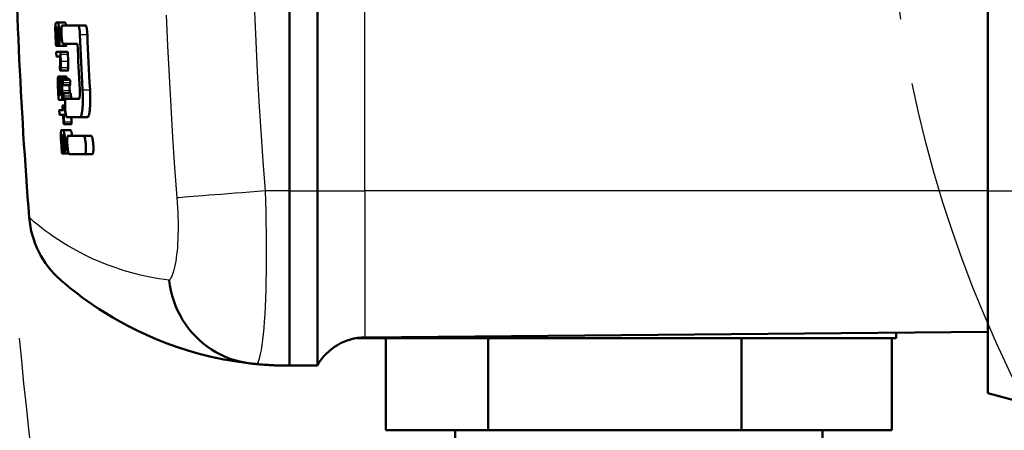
# Model space of a CAD drawing. Header units: millimetres. Extents: x 185 to 1856, y 145 to 1263.
# Tile 3 of 69: x 676 to 729, y 214 to 236. Entities that reach past the tile are written whole.
import ezdxf

# ---------------------------------------------------------------- set-up
doc = ezdxf.new("R2010")
doc.units = ezdxf.units.MM
doc.header["$LTSCALE"] = 5
doc.linetypes.add('CHAIN', pattern=[0.3543, 0.2362, -0.0295, 0.0591, -0.0295])
for name, color, linetype, lineweight in [('Mittellinie(DIN)', 4, 'CHAIN', 25), ('Sichtbare Kanten(DIN)', 7, 'Continuous', 50), ('Sichtbare tangentiale Kanten(DIN)', 3, 'Continuous', 25)]:
    doc.layers.add(name, color=color, linetype=linetype, lineweight=lineweight)

msp = doc.modelspace()

# ---------------------------------------------------------------- linework, layer by layer
at = {"layer": 'Mittellinie(DIN)', "linetype": 'CHAIN', "ltscale": 23.990969}
msp.add_circle((790.281, 246.551), 67.5, dxfattribs=at)
at = {"layer": 'Sichtbare Kanten(DIN)'}
for p, q in [((690.281, 266.051), (690.281, 227.051)), ((690.281, 266.051), (690.281, 227.051)), ((691.788, 227.051), (691.788, 266.051)), ((728.281, 227.051), (728.281, 266.051)), ((677.654, 236.198), (677.574, 236.198)), ((677.584, 235.946), (677.616, 235.946)), ((677.648, 235.946), (677.664, 235.946)), ((677.654, 236.198), (678.058, 236.198)), ((678.77, 236.051), (677.91, 236.051)), ((678.77, 236.051), (679.175, 236.051)), ((677.579, 234.933), (677.675, 234.933)), ((677.675, 234.933), (677.707, 234.933)), ((677.696, 235.184), (677.68, 235.184)), ((677.707, 234.933), (678.111, 234.933)), ((677.952, 235.051), (678.736, 235.051)), ((677.787, 234.61), (677.594, 234.61)), ((677.605, 234.354), (677.782, 234.354)), ((677.787, 234.61), (678.191, 234.61)), ((677.79, 233.867), (677.781, 233.82)), ((677.705, 233.277), (678.109, 233.277)), ((677.802, 233.592), (678.206, 233.592)), ((677.808, 233.6), (678.212, 233.6)), ((677.857, 233.151), (678.261, 233.151)), ((677.913, 233.091), (678.317, 233.091)), ((677.928, 232.793), (678.332, 232.793)), ((677.725, 232.008), (677.869, 232.008)), ((677.791, 232.259), (677.727, 232.259)), ((677.855, 232.259), (677.823, 232.259)), ((677.869, 232.008), (678.076, 232.008)), ((677.952, 232.36), (678.356, 232.36)), ((677.968, 232.066), (678.372, 232.066)), ((678.81, 232.051), (678.101, 232.051)), ((677.936, 231.696), (678.057, 231.696)), ((677.934, 231.441), (677.757, 231.441)), ((677.771, 231.189), (677.949, 231.189)), ((678.049, 231.441), (677.967, 231.441)), ((677.982, 231.189), (678.064, 231.189)), ((678.049, 231.441), (678.071, 231.441)), ((678.064, 231.189), (678.104, 231.189)), ((678.158, 231.051), (678.867, 231.051)), ((678.867, 231.051), (679.272, 231.051)), ((677.995, 230.679), (678.399, 230.679)), ((677.95, 230.356), (677.869, 230.356)), ((677.885, 230.104), (677.917, 230.104)), ((677.949, 230.104), (677.965, 230.104)), ((677.95, 230.356), (678.354, 230.356)), ((679.08, 230.051), (678.219, 230.051)), ((679.08, 230.051), (679.485, 230.051)), ((678.014, 229.342), (677.998, 229.342)), ((677.903, 229.09), (677.998, 229.09)), ((677.998, 229.09), (678.031, 229.09)), ((678.031, 229.09), (678.256, 229.09)), ((678.284, 229.051), (679.145, 229.051)), ((679.145, 229.051), (679.551, 229.051)), ((690.281, 217.551), (690.281, 227.051)), ((691.788, 227.051), (691.788, 217.565)), ((728.281, 227.051), (728.281, 216.051)), ((728.281, 219.383), (694.373, 219.087)), ((723.281, 219.339), (723.281, 219.051)), ((693.937, 219.051), (723.281, 219.051)), ((695.506, 219.051), (695.506, 214.051)), ((701.091, 219.051), (701.091, 214.051)), ((714.865, 219.051), (714.865, 214.051)), ((723.055, 219.051), (723.055, 214.051)), ((690.281, 217.551), (691.788, 217.565)), ((728.281, 216.051), (748.407, 210.659)), ((695.506, 214.051), (701.091, 214.051)), ((699.281, 214.051), (699.281, 211.051)), ((701.091, 214.051), (714.865, 214.051)), ((714.865, 214.051), (723.055, 214.051)), ((719.281, 214.051), (719.281, 211.051))]:
    msp.add_line(p, q, dxfattribs=at)
at = {"layer": 'Sichtbare Kanten(DIN)', "flags": 128}
for points in [[(677.535, 236.057), (677.533, 236.033), (677.531, 236.009), (677.53, 235.984), (677.528, 235.958), (677.528, 235.935), (677.527, 235.916), (677.527, 235.9), (677.527, 235.888), (677.527, 235.876), (677.527, 235.864), (677.527, 235.853), (677.527, 235.841), (677.527, 235.828), (677.527, 235.816), (677.527, 235.804), (677.528, 235.792), (677.528, 235.779), (677.528, 235.767), (677.529, 235.754), (677.529, 235.742), (677.53, 235.73), (677.53, 235.717), (677.531, 235.705), (677.531, 235.693)], [(677.574, 236.198), (677.572, 236.198), (677.57, 236.197), (677.568, 236.196), (677.566, 236.194), (677.564, 236.192), (677.562, 236.19), (677.56, 236.187), (677.558, 236.183), (677.556, 236.179), (677.554, 236.174), (677.553, 236.169), (677.551, 236.163), (677.549, 236.157), (677.548, 236.15), (677.546, 236.143), (677.545, 236.135), (677.543, 236.127), (677.542, 236.118), (677.54, 236.109), (677.539, 236.1), (677.538, 236.09), (677.537, 236.079), (677.536, 236.068), (677.535, 236.057)], [(677.563, 235.695), (677.562, 235.716), (677.561, 235.738), (677.561, 235.759), (677.561, 235.779), (677.561, 235.799), (677.561, 235.818), (677.562, 235.835), (677.562, 235.85), (677.563, 235.863), (677.564, 235.874), (677.565, 235.884), (677.566, 235.894), (677.567, 235.902), (677.568, 235.91), (677.569, 235.917), (677.571, 235.924), (677.572, 235.929), (677.574, 235.934), (677.575, 235.938), (677.577, 235.941), (677.579, 235.943), (677.58, 235.945), (677.582, 235.946), (677.584, 235.946)], [(677.762, 235.565), (677.759, 235.621), (677.756, 235.676), (677.752, 235.731), (677.748, 235.784), (677.743, 235.835), (677.738, 235.881), (677.733, 235.923), (677.728, 235.959), (677.723, 235.991), (677.719, 236.018), (677.714, 236.042), (677.71, 236.064), (677.706, 236.086), (677.701, 236.105), (677.696, 236.123), (677.692, 236.139), (677.687, 236.153), (677.682, 236.165), (677.677, 236.175), (677.673, 236.184), (677.668, 236.19), (677.663, 236.194), (677.659, 236.197), (677.654, 236.198)], [(677.664, 235.946), (677.668, 235.945), (677.672, 235.942), (677.676, 235.937), (677.68, 235.93), (677.684, 235.921), (677.687, 235.909), (677.691, 235.896), (677.695, 235.882), (677.698, 235.866), (677.701, 235.85), (677.704, 235.834), (677.707, 235.817), (677.709, 235.799), (677.712, 235.781), (677.714, 235.762), (677.716, 235.742), (677.718, 235.721), (677.72, 235.7), (677.722, 235.678), (677.724, 235.656), (677.725, 235.634), (677.727, 235.611), (677.728, 235.588), (677.729, 235.565)], [(677.91, 236.051), (677.902, 236.047), (677.894, 236.035), (677.886, 236.014), (677.88, 235.985), (677.874, 235.949), (677.869, 235.905), (677.865, 235.856), (677.863, 235.802), (677.861, 235.743), (677.861, 235.681), (677.862, 235.616), (677.864, 235.55), (677.868, 235.485), (677.872, 235.42), (677.878, 235.358), (677.884, 235.3), (677.891, 235.246), (677.899, 235.197), (677.907, 235.154), (677.916, 235.118), (677.925, 235.089), (677.934, 235.068), (677.943, 235.056), (677.952, 235.051)], [(678.058, 236.198), (678.06, 236.198), (678.063, 236.197), (678.065, 236.196), (678.068, 236.194), (678.07, 236.192), (678.072, 236.189), (678.075, 236.186), (678.077, 236.182), (678.08, 236.178), (678.082, 236.173), (678.085, 236.168), (678.087, 236.162), (678.09, 236.155), (678.092, 236.148), (678.095, 236.141), (678.097, 236.133), (678.1, 236.124), (678.102, 236.115), (678.104, 236.106), (678.107, 236.096), (678.109, 236.085), (678.112, 236.074), (678.114, 236.063), (678.116, 236.051)], [(678.868, 235.551), (678.866, 235.584), (678.864, 235.617), (678.862, 235.65), (678.859, 235.682), (678.857, 235.713), (678.854, 235.744), (678.85, 235.774), (678.847, 235.803), (678.843, 235.83), (678.839, 235.857), (678.835, 235.882), (678.83, 235.906), (678.826, 235.928), (678.821, 235.949), (678.816, 235.968), (678.811, 235.985), (678.806, 236), (678.801, 236.014), (678.796, 236.025), (678.791, 236.035), (678.785, 236.042), (678.78, 236.047), (678.775, 236.05), (678.77, 236.051)], [(679.175, 236.051), (679.18, 236.05), (679.185, 236.047), (679.19, 236.042), (679.196, 236.034), (679.201, 236.025), (679.206, 236.014), (679.211, 236), (679.216, 235.985), (679.221, 235.968), (679.226, 235.949), (679.231, 235.928), (679.235, 235.906), (679.24, 235.882), (679.244, 235.857), (679.248, 235.83), (679.252, 235.802), (679.255, 235.774), (679.259, 235.744), (679.262, 235.713), (679.265, 235.681), (679.267, 235.65), (679.269, 235.617), (679.271, 235.584), (679.273, 235.551)], [(677.729, 235.565), (677.73, 235.536), (677.731, 235.508), (677.731, 235.479), (677.732, 235.452), (677.732, 235.424), (677.731, 235.398), (677.731, 235.373), (677.73, 235.351), (677.729, 235.33), (677.727, 235.311), (677.726, 235.293), (677.725, 235.277), (677.723, 235.263), (677.721, 235.249), (677.719, 235.237), (677.717, 235.225), (677.715, 235.215), (677.713, 235.207), (677.71, 235.2), (677.707, 235.194), (677.705, 235.19), (677.702, 235.186), (677.699, 235.185), (677.696, 235.184)], [(677.707, 234.933), (677.715, 234.935), (677.722, 234.943), (677.729, 234.956), (677.735, 234.975), (677.741, 234.999), (677.746, 235.026), (677.75, 235.055), (677.753, 235.085), (677.756, 235.113), (677.758, 235.139), (677.76, 235.164), (677.762, 235.19), (677.763, 235.217), (677.764, 235.245), (677.765, 235.274), (677.766, 235.305), (677.766, 235.336), (677.766, 235.367), (677.766, 235.399), (677.766, 235.432), (677.765, 235.465), (677.764, 235.498), (677.763, 235.531), (677.762, 235.565)], [(677.558, 235.058), (677.558, 235.051), (677.559, 235.043), (677.559, 235.036), (677.56, 235.028), (677.56, 235.021), (677.561, 235.014), (677.561, 235.007), (677.562, 235), (677.563, 234.993), (677.564, 234.986), (677.565, 234.98), (677.566, 234.973), (677.567, 234.967), (677.568, 234.961), (677.569, 234.956), (677.57, 234.951), (677.571, 234.946), (677.572, 234.943), (677.573, 234.939), (677.575, 234.937), (677.576, 234.935), (677.577, 234.934), (677.578, 234.933), (677.579, 234.933)], [(677.579, 234.933), (677.58, 234.933), (677.581, 234.934), (677.582, 234.935), (677.583, 234.937), (677.584, 234.94), (677.585, 234.943), (677.586, 234.948), (677.587, 234.952), (677.588, 234.957), (677.588, 234.962), (677.589, 234.968), (677.589, 234.973), (677.59, 234.979), (677.59, 234.985), (677.59, 234.992), (677.59, 234.998), (677.591, 235.005), (677.591, 235.012), (677.591, 235.02), (677.591, 235.027), (677.59, 235.035), (677.59, 235.043), (677.59, 235.05), (677.59, 235.058)], [(677.653, 235.058), (677.654, 235.052), (677.654, 235.045), (677.654, 235.038), (677.655, 235.032), (677.655, 235.025), (677.656, 235.019), (677.656, 235.012), (677.657, 235.006), (677.657, 235), (677.658, 234.994), (677.659, 234.988), (677.659, 234.983), (677.66, 234.977), (677.661, 234.972), (677.662, 234.968), (677.663, 234.962), (677.664, 234.957), (677.665, 234.951), (677.667, 234.946), (677.668, 234.941), (677.67, 234.937), (677.672, 234.935), (677.673, 234.933), (677.675, 234.933)], [(678.153, 235.051), (678.152, 235.043), (678.151, 235.035), (678.15, 235.026), (678.148, 235.018), (678.147, 235.01), (678.145, 235.003), (678.144, 234.995), (678.142, 234.988), (678.141, 234.981), (678.139, 234.975), (678.137, 234.969), (678.135, 234.963), (678.133, 234.958), (678.131, 234.954), (678.13, 234.95), (678.128, 234.946), (678.126, 234.943), (678.124, 234.94), (678.121, 234.938), (678.119, 234.936), (678.117, 234.934), (678.115, 234.933), (678.113, 234.933), (678.111, 234.933)], [(677.594, 234.61), (677.593, 234.609), (677.592, 234.609), (677.591, 234.608), (677.59, 234.607), (677.589, 234.605), (677.589, 234.603), (677.588, 234.6), (677.587, 234.597), (677.587, 234.594), (677.586, 234.59), (677.586, 234.586), (677.585, 234.581), (677.585, 234.577), (677.584, 234.571), (677.584, 234.565), (677.584, 234.558), (677.583, 234.551), (677.583, 234.542), (677.583, 234.533), (677.583, 234.524), (677.583, 234.514), (677.583, 234.504), (677.584, 234.494), (677.584, 234.484)], [(677.584, 234.484), (677.585, 234.471), (677.586, 234.459), (677.586, 234.447), (677.587, 234.435), (677.589, 234.424), (677.59, 234.413), (677.591, 234.404), (677.592, 234.397), (677.593, 234.391), (677.594, 234.386), (677.595, 234.381), (677.595, 234.377), (677.596, 234.373), (677.597, 234.37), (677.598, 234.367), (677.599, 234.364), (677.6, 234.362), (677.6, 234.36), (677.601, 234.358), (677.602, 234.357), (677.603, 234.355), (677.604, 234.355), (677.605, 234.354), (677.605, 234.354)], [(677.809, 234.484), (677.809, 234.498), (677.808, 234.513), (677.806, 234.527), (677.805, 234.54), (677.803, 234.552), (677.802, 234.562), (677.801, 234.57), (677.8, 234.575), (677.799, 234.579), (677.798, 234.583), (677.798, 234.587), (677.797, 234.59), (677.796, 234.594), (677.795, 234.596), (677.794, 234.599), (677.793, 234.601), (677.793, 234.603), (677.792, 234.605), (677.791, 234.606), (677.79, 234.608), (677.789, 234.608), (677.788, 234.609), (677.788, 234.609), (677.787, 234.61)], [(678.191, 234.61), (678.191, 234.609), (678.192, 234.609), (678.193, 234.608), (678.194, 234.608), (678.195, 234.606), (678.195, 234.605), (678.196, 234.603), (678.197, 234.601), (678.198, 234.599), (678.199, 234.596), (678.2, 234.594), (678.2, 234.59), (678.201, 234.587), (678.202, 234.583), (678.203, 234.579), (678.204, 234.575), (678.205, 234.57), (678.206, 234.562), (678.207, 234.552), (678.209, 234.54), (678.21, 234.527), (678.211, 234.513), (678.212, 234.498), (678.213, 234.484)], [(677.781, 233.82), (677.781, 233.818), (677.781, 233.815), (677.78, 233.812), (677.78, 233.808), (677.78, 233.805), (677.779, 233.802), (677.779, 233.798), (677.779, 233.794), (677.779, 233.79), (677.779, 233.786), (677.779, 233.782), (677.778, 233.778), (677.778, 233.774), (677.778, 233.769), (677.778, 233.764), (677.778, 233.76), (677.779, 233.755), (677.779, 233.75), (677.779, 233.746), (677.779, 233.741), (677.779, 233.736), (677.779, 233.731), (677.779, 233.726), (677.78, 233.722)], [(677.78, 233.722), (677.78, 233.719), (677.78, 233.716), (677.78, 233.714), (677.78, 233.711), (677.78, 233.708), (677.781, 233.706), (677.781, 233.703), (677.781, 233.701), (677.781, 233.698), (677.781, 233.696), (677.781, 233.693), (677.782, 233.69), (677.782, 233.688), (677.782, 233.685), (677.782, 233.683), (677.783, 233.68), (677.783, 233.678), (677.783, 233.676), (677.783, 233.673), (677.784, 233.671), (677.784, 233.668), (677.784, 233.666), (677.784, 233.664), (677.785, 233.662)], [(677.785, 233.662), (677.785, 233.657), (677.786, 233.652), (677.787, 233.647), (677.787, 233.642), (677.788, 233.638), (677.789, 233.633), (677.789, 233.629), (677.79, 233.625), (677.791, 233.621), (677.791, 233.617), (677.792, 233.614), (677.793, 233.61), (677.794, 233.607), (677.794, 233.605), (677.795, 233.602), (677.796, 233.6), (677.797, 233.598), (677.798, 233.596), (677.798, 233.595), (677.799, 233.594), (677.8, 233.593), (677.801, 233.592), (677.801, 233.592), (677.802, 233.592)], [(677.796, 233.934), (677.796, 233.931), (677.795, 233.927), (677.795, 233.924), (677.795, 233.921), (677.795, 233.917), (677.795, 233.914), (677.795, 233.911), (677.794, 233.908), (677.794, 233.905), (677.794, 233.902), (677.794, 233.899), (677.793, 233.896), (677.793, 233.893), (677.793, 233.891), (677.793, 233.888), (677.792, 233.885), (677.792, 233.883), (677.792, 233.88), (677.791, 233.878), (677.791, 233.876), (677.791, 233.873), (677.79, 233.871), (677.79, 233.869), (677.79, 233.867)], [(677.794, 234.103), (677.794, 234.095), (677.795, 234.088), (677.795, 234.08), (677.795, 234.073), (677.796, 234.065), (677.796, 234.058), (677.796, 234.051), (677.796, 234.043), (677.796, 234.036), (677.797, 234.029), (677.797, 234.021), (677.797, 234.014), (677.797, 234.007), (677.797, 234), (677.797, 233.993), (677.797, 233.986), (677.797, 233.979), (677.797, 233.973), (677.797, 233.966), (677.797, 233.959), (677.796, 233.953), (677.796, 233.947), (677.796, 233.941), (677.796, 233.934)], [(677.808, 233.6), (677.809, 233.604), (677.81, 233.608), (677.812, 233.612), (677.813, 233.617), (677.814, 233.622), (677.815, 233.627), (677.816, 233.633), (677.817, 233.638), (677.818, 233.644), (677.819, 233.651), (677.82, 233.657), (677.821, 233.664), (677.822, 233.671), (677.823, 233.678), (677.824, 233.686), (677.825, 233.694), (677.825, 233.702), (677.826, 233.71), (677.827, 233.719), (677.827, 233.727), (677.828, 233.736), (677.829, 233.745), (677.829, 233.755), (677.83, 233.764)], [(677.83, 233.764), (677.831, 233.79), (677.832, 233.814), (677.832, 233.835), (677.833, 233.855), (677.833, 233.873), (677.833, 233.889), (677.833, 233.903), (677.833, 233.915), (677.833, 233.925), (677.833, 233.936), (677.833, 233.947), (677.833, 233.958), (677.832, 233.969), (677.832, 233.981), (677.832, 233.992), (677.831, 234.004), (677.831, 234.016), (677.83, 234.029), (677.83, 234.041), (677.829, 234.053), (677.829, 234.066), (677.828, 234.078), (677.828, 234.09), (677.827, 234.103)], [(678.233, 233.764), (678.233, 233.755), (678.232, 233.745), (678.232, 233.736), (678.231, 233.727), (678.231, 233.719), (678.23, 233.71), (678.229, 233.702), (678.228, 233.694), (678.228, 233.686), (678.227, 233.678), (678.226, 233.671), (678.225, 233.664), (678.224, 233.657), (678.223, 233.651), (678.222, 233.644), (678.221, 233.638), (678.22, 233.633), (678.219, 233.627), (678.218, 233.622), (678.216, 233.617), (678.215, 233.612), (678.214, 233.608), (678.213, 233.604), (678.212, 233.6)], [(678.231, 234.103), (678.231, 234.09), (678.232, 234.078), (678.233, 234.066), (678.233, 234.053), (678.234, 234.041), (678.234, 234.029), (678.235, 234.017), (678.235, 234.005), (678.235, 233.993), (678.236, 233.981), (678.236, 233.969), (678.236, 233.958), (678.237, 233.947), (678.237, 233.936), (678.237, 233.925), (678.237, 233.915), (678.237, 233.903), (678.237, 233.889), (678.237, 233.873), (678.237, 233.855), (678.236, 233.836), (678.236, 233.814), (678.235, 233.79), (678.233, 233.764)], [(677.705, 233.277), (677.702, 233.276), (677.7, 233.275), (677.697, 233.274), (677.694, 233.271), (677.691, 233.268), (677.689, 233.264), (677.686, 233.259), (677.684, 233.253), (677.681, 233.247), (677.679, 233.239), (677.677, 233.231), (677.675, 233.222), (677.672, 233.213), (677.67, 233.202), (677.668, 233.188), (677.666, 233.17), (677.663, 233.148), (677.661, 233.12), (677.659, 233.089), (677.658, 233.054), (677.658, 233.017), (677.658, 232.977), (677.66, 232.937), (677.662, 232.896)], [(677.789, 232.896), (677.787, 232.934), (677.784, 232.972), (677.781, 233.009), (677.777, 233.045), (677.773, 233.077), (677.769, 233.108), (677.764, 233.135), (677.759, 233.16), (677.754, 233.18), (677.75, 233.198), (677.746, 233.213), (677.742, 233.224), (677.739, 233.233), (677.735, 233.241), (677.732, 233.248), (677.729, 233.254), (677.726, 233.26), (677.723, 233.264), (677.72, 233.268), (677.717, 233.271), (677.714, 233.274), (677.711, 233.275), (677.708, 233.276), (677.705, 233.277)], [(677.802, 233.592), (677.802, 233.592), (677.803, 233.592), (677.803, 233.592), (677.803, 233.592), (677.803, 233.593), (677.804, 233.593), (677.804, 233.593), (677.804, 233.593), (677.804, 233.594), (677.805, 233.594), (677.805, 233.594), (677.805, 233.595), (677.805, 233.595), (677.806, 233.595), (677.806, 233.596), (677.806, 233.596), (677.806, 233.597), (677.806, 233.597), (677.807, 233.597), (677.807, 233.598), (677.807, 233.598), (677.807, 233.599), (677.808, 233.599), (677.808, 233.6)], [(677.857, 233.151), (677.856, 233.151), (677.856, 233.15), (677.855, 233.15), (677.854, 233.149), (677.853, 233.148), (677.852, 233.146), (677.852, 233.144), (677.851, 233.142), (677.85, 233.139), (677.85, 233.136), (677.849, 233.133), (677.849, 233.13), (677.848, 233.126), (677.848, 233.122), (677.848, 233.117), (677.847, 233.112), (677.847, 233.105), (677.846, 233.096), (677.846, 233.086), (677.846, 233.074), (677.846, 233.061), (677.847, 233.048), (677.847, 233.035), (677.848, 233.021)], [(677.881, 233.021), (677.88, 233.029), (677.88, 233.038), (677.879, 233.046), (677.879, 233.053), (677.878, 233.061), (677.877, 233.069), (677.876, 233.076), (677.875, 233.084), (677.875, 233.091), (677.874, 233.098), (677.873, 233.104), (677.871, 233.111), (677.87, 233.117), (677.869, 233.123), (677.868, 233.128), (677.867, 233.133), (677.866, 233.137), (677.864, 233.141), (677.863, 233.144), (677.862, 233.147), (677.861, 233.149), (677.86, 233.15), (677.858, 233.151), (677.857, 233.151)], [(677.913, 233.091), (677.912, 233.091), (677.91, 233.089), (677.909, 233.087), (677.907, 233.084), (677.906, 233.08), (677.905, 233.075), (677.904, 233.07), (677.903, 233.064), (677.902, 233.058), (677.902, 233.051), (677.901, 233.045), (677.901, 233.038), (677.901, 233.031), (677.9, 233.024), (677.9, 233.017), (677.9, 233.009), (677.9, 233.001), (677.9, 232.993), (677.9, 232.985), (677.9, 232.977), (677.9, 232.968), (677.901, 232.959), (677.901, 232.951), (677.901, 232.942)], [(677.94, 232.942), (677.94, 232.953), (677.939, 232.964), (677.938, 232.975), (677.937, 232.986), (677.936, 232.996), (677.935, 233.007), (677.934, 233.016), (677.933, 233.025), (677.931, 233.033), (677.93, 233.04), (677.929, 233.047), (677.928, 233.054), (677.927, 233.059), (677.925, 233.065), (677.924, 233.07), (677.923, 233.074), (677.922, 233.078), (677.92, 233.082), (677.919, 233.085), (677.918, 233.087), (677.917, 233.089), (677.915, 233.09), (677.914, 233.091), (677.913, 233.091)], [(678.109, 233.277), (678.111, 233.277), (678.113, 233.276), (678.115, 233.275), (678.117, 233.274), (678.119, 233.273), (678.121, 233.271), (678.123, 233.269), (678.125, 233.267), (678.127, 233.264), (678.129, 233.261), (678.131, 233.257), (678.133, 233.253), (678.136, 233.249), (678.138, 233.244), (678.14, 233.239), (678.142, 233.234), (678.144, 233.228), (678.146, 233.221), (678.149, 233.213), (678.152, 233.204), (678.155, 233.193), (678.158, 233.18), (678.161, 233.166), (678.165, 233.151)], [(678.212, 233.6), (678.211, 233.599), (678.211, 233.599), (678.211, 233.598), (678.211, 233.598), (678.21, 233.597), (678.21, 233.597), (678.21, 233.597), (678.21, 233.596), (678.21, 233.596), (678.209, 233.595), (678.209, 233.595), (678.209, 233.595), (678.209, 233.594), (678.208, 233.594), (678.208, 233.594), (678.208, 233.593), (678.208, 233.593), (678.207, 233.593), (678.207, 233.593), (678.207, 233.592), (678.207, 233.592), (678.206, 233.592), (678.206, 233.592), (678.206, 233.592)], [(678.261, 233.151), (678.262, 233.151), (678.263, 233.151), (678.263, 233.15), (678.264, 233.149), (678.265, 233.148), (678.265, 233.147), (678.266, 233.146), (678.267, 233.144), (678.268, 233.142), (678.269, 233.14), (678.269, 233.138), (678.27, 233.135), (678.271, 233.132), (678.272, 233.129), (678.272, 233.126), (678.273, 233.123), (678.274, 233.119), (678.274, 233.116), (678.275, 233.112), (678.276, 233.108), (678.277, 233.104), (678.277, 233.099), (678.278, 233.095), (678.278, 233.091)], [(678.317, 233.091), (678.318, 233.091), (678.32, 233.09), (678.321, 233.088), (678.322, 233.086), (678.324, 233.083), (678.325, 233.079), (678.327, 233.075), (678.328, 233.07), (678.329, 233.065), (678.331, 233.059), (678.332, 233.052), (678.333, 233.045), (678.335, 233.038), (678.336, 233.03), (678.337, 233.022), (678.338, 233.014), (678.339, 233.006), (678.34, 232.997), (678.341, 232.988), (678.342, 232.979), (678.342, 232.97), (678.343, 232.961), (678.344, 232.951), (678.344, 232.942)], [(677.693, 232.896), (677.693, 232.911), (677.692, 232.927), (677.692, 232.942), (677.692, 232.956), (677.693, 232.968), (677.694, 232.978), (677.695, 232.987), (677.696, 232.994), (677.697, 232.999), (677.698, 233.003), (677.699, 233.005), (677.701, 233.008), (677.702, 233.01), (677.703, 233.012), (677.704, 233.014), (677.705, 233.016), (677.707, 233.017), (677.708, 233.018), (677.71, 233.019), (677.711, 233.02), (677.713, 233.021), (677.715, 233.021), (677.716, 233.021), (677.718, 233.021)], [(677.718, 233.021), (677.719, 233.021), (677.721, 233.021), (677.722, 233.021), (677.723, 233.02), (677.724, 233.02), (677.726, 233.019), (677.727, 233.018), (677.728, 233.017), (677.729, 233.016), (677.731, 233.015), (677.732, 233.014), (677.733, 233.012), (677.734, 233.01), (677.736, 233.008), (677.737, 233.006), (677.739, 233.002), (677.742, 232.996), (677.745, 232.988), (677.747, 232.979), (677.75, 232.966), (677.752, 232.951), (677.754, 232.934), (677.756, 232.915), (677.757, 232.896)], [(677.901, 232.942), (677.902, 232.933), (677.902, 232.923), (677.903, 232.914), (677.904, 232.905), (677.905, 232.896), (677.905, 232.887), (677.906, 232.878), (677.907, 232.87), (677.908, 232.862), (677.91, 232.854), (677.911, 232.846), (677.912, 232.839), (677.913, 232.832), (677.915, 232.825), (677.916, 232.819), (677.917, 232.814), (677.919, 232.809), (677.92, 232.805), (677.922, 232.801), (677.923, 232.798), (677.924, 232.796), (677.926, 232.794), (677.927, 232.793), (677.928, 232.793)], [(677.928, 232.793), (677.93, 232.793), (677.931, 232.795), (677.933, 232.797), (677.934, 232.8), (677.935, 232.804), (677.937, 232.809), (677.937, 232.814), (677.938, 232.82), (677.939, 232.826), (677.94, 232.833), (677.94, 232.839), (677.941, 232.846), (677.941, 232.853), (677.941, 232.86), (677.942, 232.867), (677.942, 232.875), (677.942, 232.883), (677.942, 232.891), (677.942, 232.899), (677.942, 232.907), (677.941, 232.916), (677.941, 232.925), (677.941, 232.933), (677.94, 232.942)], [(678.344, 232.942), (678.345, 232.933), (678.345, 232.925), (678.345, 232.916), (678.345, 232.907), (678.346, 232.899), (678.346, 232.891), (678.346, 232.883), (678.346, 232.875), (678.345, 232.867), (678.345, 232.86), (678.345, 232.853), (678.345, 232.846), (678.344, 232.839), (678.344, 232.833), (678.343, 232.827), (678.342, 232.82), (678.341, 232.814), (678.34, 232.809), (678.339, 232.804), (678.338, 232.8), (678.337, 232.797), (678.335, 232.795), (678.334, 232.793), (678.332, 232.793)], [(678.858, 232.551), (678.86, 232.519), (678.861, 232.486), (678.862, 232.454), (678.862, 232.421), (678.863, 232.39), (678.862, 232.359), (678.862, 232.329), (678.861, 232.301), (678.86, 232.273), (678.859, 232.246), (678.857, 232.221), (678.855, 232.197), (678.852, 232.175), (678.85, 232.154), (678.847, 232.135), (678.844, 232.118), (678.84, 232.103), (678.836, 232.089), (678.832, 232.078), (678.828, 232.068), (678.824, 232.061), (678.819, 232.056), (678.815, 232.052), (678.81, 232.051)], [(678.867, 231.051), (678.882, 231.055), (678.896, 231.064), (678.909, 231.08), (678.922, 231.102), (678.935, 231.13), (678.947, 231.164), (678.958, 231.205), (678.968, 231.251), (678.978, 231.302), (678.987, 231.359), (678.995, 231.421), (679.002, 231.488), (679.008, 231.56), (679.014, 231.635), (679.018, 231.715), (679.021, 231.799), (679.023, 231.885), (679.025, 231.975), (679.025, 232.067), (679.024, 232.162), (679.022, 232.258), (679.02, 232.355), (679.016, 232.453), (679.011, 232.551)], [(679.416, 232.551), (679.421, 232.453), (679.425, 232.355), (679.428, 232.258), (679.43, 232.161), (679.43, 232.067), (679.43, 231.975), (679.429, 231.885), (679.426, 231.798), (679.423, 231.715), (679.419, 231.635), (679.414, 231.559), (679.407, 231.488), (679.4, 231.421), (679.392, 231.359), (679.383, 231.302), (679.374, 231.251), (679.363, 231.205), (679.352, 231.164), (679.34, 231.13), (679.328, 231.102), (679.314, 231.08), (679.301, 231.064), (679.287, 231.055), (679.272, 231.051)], [(677.702, 232.133), (677.703, 232.129), (677.703, 232.124), (677.703, 232.119), (677.703, 232.115), (677.704, 232.11), (677.704, 232.106), (677.704, 232.101), (677.705, 232.096), (677.705, 232.092), (677.706, 232.088), (677.706, 232.083), (677.707, 232.079), (677.707, 232.075), (677.707, 232.07), (677.708, 232.066), (677.708, 232.062), (677.709, 232.059), (677.71, 232.055), (677.71, 232.051), (677.711, 232.048), (677.711, 232.044), (677.712, 232.041), (677.712, 232.038), (677.713, 232.035)], [(677.713, 232.035), (677.713, 232.033), (677.714, 232.03), (677.714, 232.028), (677.715, 232.027), (677.715, 232.025), (677.716, 232.023), (677.716, 232.021), (677.717, 232.02), (677.717, 232.018), (677.718, 232.017), (677.718, 232.016), (677.719, 232.014), (677.719, 232.013), (677.72, 232.012), (677.72, 232.011), (677.721, 232.011), (677.721, 232.01), (677.722, 232.009), (677.722, 232.009), (677.723, 232.008), (677.723, 232.008), (677.724, 232.008), (677.724, 232.008), (677.725, 232.008)], [(677.874, 232.514), (677.875, 232.495), (677.876, 232.476), (677.877, 232.456), (677.877, 232.438), (677.877, 232.419), (677.877, 232.402), (677.877, 232.385), (677.876, 232.37), (677.876, 232.356), (677.875, 232.343), (677.874, 232.332), (677.873, 232.321), (677.872, 232.311), (677.871, 232.302), (677.87, 232.294), (677.869, 232.287), (677.867, 232.28), (677.866, 232.274), (677.864, 232.27), (677.863, 232.266), (677.861, 232.263), (677.859, 232.261), (677.857, 232.26), (677.855, 232.259)], [(677.869, 232.008), (677.873, 232.008), (677.877, 232.011), (677.881, 232.015), (677.885, 232.021), (677.888, 232.029), (677.892, 232.039), (677.895, 232.051), (677.898, 232.065), (677.9, 232.081), (677.903, 232.099), (677.905, 232.119), (677.907, 232.141), (677.909, 232.166), (677.911, 232.192), (677.912, 232.22), (677.913, 232.249), (677.913, 232.279), (677.913, 232.311), (677.913, 232.344), (677.913, 232.377), (677.912, 232.411), (677.91, 232.445), (677.909, 232.48), (677.907, 232.514)], [(677.952, 232.36), (677.95, 232.359), (677.949, 232.358), (677.947, 232.356), (677.946, 232.353), (677.944, 232.35), (677.943, 232.345), (677.942, 232.34), (677.941, 232.334), (677.941, 232.328), (677.94, 232.321), (677.94, 232.315), (677.939, 232.309), (677.939, 232.302), (677.939, 232.295), (677.938, 232.288), (677.938, 232.281), (677.938, 232.273), (677.938, 232.265), (677.938, 232.257), (677.939, 232.248), (677.939, 232.24), (677.939, 232.232), (677.94, 232.223), (677.94, 232.215)], [(677.94, 232.215), (677.941, 232.205), (677.941, 232.196), (677.942, 232.187), (677.943, 232.177), (677.943, 232.168), (677.944, 232.16), (677.945, 232.151), (677.946, 232.143), (677.947, 232.135), (677.949, 232.127), (677.95, 232.119), (677.951, 232.112), (677.952, 232.105), (677.954, 232.098), (677.955, 232.092), (677.956, 232.086), (677.958, 232.082), (677.959, 232.077), (677.961, 232.074), (677.962, 232.071), (677.964, 232.068), (677.965, 232.067), (677.966, 232.066), (677.968, 232.066)], [(677.979, 232.215), (677.978, 232.222), (677.978, 232.23), (677.977, 232.238), (677.977, 232.245), (677.976, 232.253), (677.976, 232.26), (677.975, 232.268), (677.974, 232.275), (677.973, 232.282), (677.972, 232.288), (677.971, 232.294), (677.97, 232.301), (677.97, 232.306), (677.969, 232.312), (677.967, 232.317), (677.966, 232.324), (677.965, 232.33), (677.963, 232.337), (677.961, 232.343), (677.959, 232.349), (677.957, 232.354), (677.955, 232.357), (677.953, 232.359), (677.952, 232.36)], [(677.968, 232.066), (677.969, 232.066), (677.97, 232.067), (677.971, 232.068), (677.972, 232.069), (677.973, 232.072), (677.974, 232.075), (677.975, 232.078), (677.976, 232.082), (677.977, 232.087), (677.978, 232.092), (677.979, 232.098), (677.979, 232.105), (677.98, 232.112), (677.98, 232.12), (677.98, 232.128), (677.981, 232.136), (677.981, 232.145), (677.981, 232.155), (677.981, 232.164), (677.981, 232.174), (677.98, 232.184), (677.98, 232.194), (677.979, 232.204), (677.979, 232.215)], [(678.101, 232.051), (678.092, 232.047), (678.085, 232.035), (678.078, 232.014), (678.071, 231.985), (678.066, 231.948), (678.062, 231.905), (678.059, 231.856), (678.057, 231.801), (678.057, 231.742), (678.057, 231.68), (678.059, 231.616), (678.063, 231.55), (678.067, 231.484), (678.072, 231.42), (678.079, 231.358), (678.086, 231.3), (678.094, 231.245), (678.103, 231.197), (678.112, 231.154), (678.121, 231.118), (678.13, 231.089), (678.14, 231.068), (678.149, 231.056), (678.158, 231.051)], [(678.302, 232.066), (678.302, 232.065), (678.301, 232.064), (678.301, 232.064), (678.301, 232.063), (678.301, 232.063), (678.301, 232.062), (678.301, 232.061), (678.301, 232.061), (678.301, 232.06), (678.301, 232.059), (678.3, 232.059), (678.3, 232.058), (678.3, 232.058), (678.3, 232.057), (678.3, 232.057), (678.3, 232.056), (678.3, 232.055), (678.3, 232.055), (678.299, 232.054), (678.299, 232.054), (678.299, 232.053), (678.299, 232.053), (678.299, 232.052), (678.299, 232.051)], [(678.311, 232.514), (678.312, 232.508), (678.312, 232.501), (678.312, 232.495), (678.313, 232.488), (678.313, 232.482), (678.313, 232.475), (678.313, 232.469), (678.314, 232.462), (678.314, 232.456), (678.314, 232.449), (678.314, 232.443), (678.315, 232.436), (678.315, 232.43), (678.315, 232.423), (678.315, 232.417), (678.316, 232.41), (678.316, 232.404), (678.316, 232.398), (678.316, 232.391), (678.316, 232.385), (678.316, 232.379), (678.317, 232.372), (678.317, 232.366), (678.317, 232.36)], [(678.356, 232.36), (678.357, 232.359), (678.359, 232.357), (678.361, 232.354), (678.363, 232.349), (678.365, 232.343), (678.367, 232.337), (678.369, 232.33), (678.37, 232.324), (678.371, 232.317), (678.373, 232.312), (678.374, 232.306), (678.374, 232.301), (678.375, 232.294), (678.376, 232.288), (678.377, 232.282), (678.378, 232.275), (678.379, 232.268), (678.38, 232.26), (678.38, 232.253), (678.381, 232.245), (678.381, 232.238), (678.382, 232.23), (678.383, 232.222), (678.383, 232.215)], [(678.383, 232.215), (678.383, 232.204), (678.384, 232.194), (678.384, 232.184), (678.385, 232.174), (678.385, 232.164), (678.385, 232.155), (678.385, 232.145), (678.385, 232.136), (678.385, 232.128), (678.384, 232.12), (678.384, 232.112), (678.383, 232.105), (678.383, 232.098), (678.382, 232.092), (678.381, 232.087), (678.38, 232.082), (678.379, 232.078), (678.378, 232.075), (678.377, 232.072), (678.376, 232.069), (678.375, 232.068), (678.374, 232.067), (678.373, 232.066), (678.372, 232.066)], [(677.936, 231.696), (677.934, 231.696), (677.933, 231.695), (677.932, 231.693), (677.931, 231.691), (677.93, 231.688), (677.929, 231.684), (677.928, 231.68), (677.927, 231.675), (677.927, 231.67), (677.926, 231.665), (677.926, 231.66), (677.926, 231.654), (677.925, 231.648), (677.925, 231.642), (677.925, 231.636), (677.925, 231.629), (677.925, 231.622), (677.925, 231.615), (677.925, 231.608), (677.925, 231.601), (677.925, 231.593), (677.926, 231.586), (677.926, 231.578), (677.926, 231.57)], [(677.959, 231.57), (677.959, 231.577), (677.959, 231.584), (677.958, 231.591), (677.958, 231.597), (677.957, 231.604), (677.956, 231.61), (677.956, 231.617), (677.955, 231.623), (677.954, 231.629), (677.954, 231.635), (677.953, 231.64), (677.952, 231.646), (677.951, 231.651), (677.95, 231.656), (677.95, 231.661), (677.948, 231.666), (677.947, 231.672), (677.946, 231.678), (677.944, 231.683), (677.942, 231.688), (677.941, 231.692), (677.939, 231.694), (677.937, 231.696), (677.936, 231.696)], [(677.757, 231.441), (677.756, 231.441), (677.755, 231.44), (677.754, 231.439), (677.753, 231.437), (677.752, 231.435), (677.751, 231.433), (677.751, 231.429), (677.75, 231.426), (677.749, 231.422), (677.749, 231.417), (677.748, 231.412), (677.748, 231.406), (677.747, 231.4), (677.747, 231.394), (677.747, 231.387), (677.747, 231.38), (677.747, 231.372), (677.747, 231.365), (677.747, 231.357), (677.747, 231.349), (677.747, 231.34), (677.748, 231.332), (677.748, 231.324), (677.748, 231.315)], [(677.748, 231.315), (677.749, 231.308), (677.749, 231.3), (677.75, 231.293), (677.751, 231.285), (677.751, 231.278), (677.752, 231.271), (677.753, 231.264), (677.753, 231.257), (677.754, 231.25), (677.755, 231.243), (677.756, 231.237), (677.757, 231.23), (677.758, 231.224), (677.76, 231.218), (677.761, 231.212), (677.762, 231.208), (677.763, 231.203), (677.764, 231.199), (677.766, 231.196), (677.767, 231.194), (677.768, 231.192), (677.769, 231.19), (677.77, 231.19), (677.771, 231.189)], [(678.074, 231.315), (678.073, 231.322), (678.073, 231.328), (678.072, 231.335), (678.072, 231.341), (678.071, 231.347), (678.071, 231.354), (678.07, 231.36), (678.07, 231.366), (678.069, 231.372), (678.068, 231.378), (678.067, 231.383), (678.067, 231.388), (678.066, 231.394), (678.065, 231.398), (678.064, 231.403), (678.063, 231.408), (678.062, 231.414), (678.06, 231.42), (678.059, 231.426), (678.057, 231.432), (678.055, 231.436), (678.053, 231.439), (678.051, 231.44), (678.049, 231.441)], [(678.064, 231.189), (678.065, 231.19), (678.066, 231.19), (678.067, 231.192), (678.068, 231.194), (678.069, 231.197), (678.07, 231.2), (678.071, 231.204), (678.072, 231.209), (678.073, 231.214), (678.073, 231.219), (678.074, 231.225), (678.074, 231.23), (678.074, 231.236), (678.075, 231.242), (678.075, 231.249), (678.075, 231.255), (678.075, 231.262), (678.075, 231.269), (678.075, 231.277), (678.075, 231.284), (678.075, 231.292), (678.074, 231.299), (678.074, 231.307), (678.074, 231.315)], [(677.971, 230.808), (677.972, 230.798), (677.973, 230.787), (677.973, 230.777), (677.974, 230.767), (677.975, 230.757), (677.977, 230.748), (677.978, 230.74), (677.979, 230.732), (677.98, 230.725), (677.981, 230.719), (677.982, 230.714), (677.983, 230.709), (677.984, 230.704), (677.985, 230.7), (677.986, 230.696), (677.987, 230.692), (677.988, 230.689), (677.989, 230.686), (677.99, 230.684), (677.991, 230.682), (677.992, 230.681), (677.993, 230.679), (677.994, 230.679), (677.995, 230.679)], [(677.995, 230.679), (677.996, 230.679), (677.997, 230.68), (677.998, 230.681), (677.999, 230.683), (678, 230.685), (678.001, 230.688), (678.002, 230.692), (678.003, 230.696), (678.003, 230.7), (678.004, 230.705), (678.004, 230.711), (678.005, 230.717), (678.005, 230.723), (678.005, 230.73), (678.006, 230.736), (678.006, 230.744), (678.006, 230.751), (678.006, 230.759), (678.006, 230.767), (678.006, 230.775), (678.005, 230.783), (678.005, 230.791), (678.005, 230.8), (678.004, 230.808)], [(678.408, 230.808), (678.409, 230.8), (678.409, 230.791), (678.409, 230.783), (678.41, 230.775), (678.41, 230.767), (678.41, 230.759), (678.41, 230.751), (678.41, 230.744), (678.41, 230.736), (678.409, 230.73), (678.409, 230.723), (678.409, 230.717), (678.408, 230.711), (678.408, 230.705), (678.407, 230.7), (678.407, 230.696), (678.406, 230.692), (678.405, 230.688), (678.404, 230.685), (678.403, 230.683), (678.402, 230.681), (678.401, 230.68), (678.4, 230.679), (678.399, 230.679)], [(677.833, 230.214), (677.832, 230.191), (677.831, 230.167), (677.83, 230.142), (677.829, 230.116), (677.829, 230.093), (677.829, 230.073), (677.829, 230.058), (677.829, 230.045), (677.829, 230.034), (677.829, 230.022), (677.83, 230.01), (677.83, 229.998), (677.831, 229.986), (677.831, 229.974), (677.832, 229.962), (677.832, 229.949), (677.833, 229.937), (677.833, 229.925), (677.834, 229.912), (677.835, 229.9), (677.835, 229.887), (677.836, 229.875), (677.837, 229.863), (677.838, 229.851)], [(677.869, 230.356), (677.867, 230.355), (677.865, 230.355), (677.863, 230.354), (677.861, 230.352), (677.859, 230.35), (677.857, 230.347), (677.856, 230.344), (677.854, 230.341), (677.852, 230.337), (677.85, 230.332), (677.849, 230.327), (677.847, 230.321), (677.846, 230.315), (677.844, 230.308), (677.843, 230.301), (677.841, 230.293), (677.84, 230.285), (677.839, 230.276), (677.838, 230.267), (677.837, 230.257), (677.836, 230.247), (677.835, 230.237), (677.834, 230.226), (677.833, 230.214)], [(677.869, 229.853), (677.868, 229.868), (677.867, 229.883), (677.867, 229.899), (677.866, 229.914), (677.866, 229.929), (677.865, 229.943), (677.865, 229.958), (677.865, 229.972), (677.865, 229.986), (677.865, 229.999), (677.866, 230.012), (677.866, 230.025), (677.867, 230.038), (677.868, 230.05), (677.869, 230.06), (677.87, 230.07), (677.871, 230.078), (677.873, 230.085), (677.875, 230.091), (677.877, 230.096), (677.879, 230.1), (677.881, 230.102), (677.883, 230.104), (677.885, 230.104)], [(678.072, 229.723), (678.068, 229.779), (678.063, 229.835), (678.058, 229.889), (678.053, 229.943), (678.047, 229.994), (678.041, 230.041), (678.035, 230.082), (678.029, 230.118), (678.023, 230.15), (678.018, 230.176), (678.013, 230.2), (678.008, 230.223), (678.003, 230.244), (677.998, 230.263), (677.993, 230.281), (677.988, 230.297), (677.983, 230.311), (677.978, 230.323), (677.973, 230.333), (677.969, 230.342), (677.964, 230.348), (677.959, 230.352), (677.954, 230.355), (677.95, 230.356)], [(677.965, 230.104), (677.969, 230.103), (677.973, 230.1), (677.977, 230.096), (677.981, 230.089), (677.985, 230.079), (677.989, 230.068), (677.993, 230.055), (677.997, 230.041), (678, 230.025), (678.004, 230.009), (678.007, 229.993), (678.01, 229.976), (678.013, 229.958), (678.016, 229.94), (678.019, 229.921), (678.022, 229.901), (678.024, 229.88), (678.027, 229.859), (678.029, 229.837), (678.031, 229.815), (678.033, 229.792), (678.035, 229.769), (678.037, 229.746), (678.038, 229.723)], [(678.219, 230.051), (678.211, 230.047), (678.203, 230.035), (678.196, 230.014), (678.19, 229.985), (678.185, 229.948), (678.181, 229.905), (678.179, 229.856), (678.177, 229.801), (678.177, 229.742), (678.179, 229.68), (678.181, 229.615), (678.185, 229.55), (678.19, 229.484), (678.196, 229.42), (678.202, 229.358), (678.21, 229.299), (678.219, 229.245), (678.227, 229.197), (678.237, 229.154), (678.246, 229.118), (678.256, 229.089), (678.266, 229.068), (678.275, 229.056), (678.284, 229.051)], [(678.354, 230.356), (678.357, 230.355), (678.361, 230.354), (678.364, 230.351), (678.368, 230.348), (678.371, 230.344), (678.375, 230.338), (678.378, 230.332), (678.382, 230.324), (678.386, 230.315), (678.389, 230.306), (678.393, 230.295), (678.397, 230.283), (678.401, 230.27), (678.404, 230.256), (678.408, 230.242), (678.412, 230.226), (678.415, 230.21), (678.419, 230.193), (678.423, 230.175), (678.426, 230.155), (678.43, 230.133), (678.434, 230.109), (678.439, 230.081), (678.443, 230.051)], [(679.145, 229.051), (679.155, 229.056), (679.164, 229.068), (679.172, 229.089), (679.179, 229.118), (679.185, 229.154), (679.19, 229.198), (679.193, 229.247), (679.195, 229.302), (679.196, 229.361), (679.195, 229.423), (679.193, 229.488), (679.189, 229.554), (679.184, 229.619), (679.178, 229.684), (679.17, 229.745), (679.162, 229.804), (679.153, 229.858), (679.143, 229.907), (679.133, 229.949), (679.122, 229.985), (679.112, 230.014), (679.101, 230.035), (679.09, 230.047), (679.08, 230.051)], [(679.485, 230.051), (679.496, 230.047), (679.506, 230.035), (679.517, 230.014), (679.528, 229.985), (679.539, 229.949), (679.549, 229.907), (679.559, 229.858), (679.568, 229.804), (679.576, 229.745), (679.583, 229.684), (679.59, 229.619), (679.595, 229.554), (679.598, 229.488), (679.6, 229.423), (679.601, 229.361), (679.601, 229.302), (679.599, 229.247), (679.595, 229.198), (679.591, 229.154), (679.585, 229.118), (679.577, 229.089), (679.569, 229.068), (679.56, 229.056), (679.551, 229.051)], [(678.038, 229.723), (678.04, 229.694), (678.042, 229.665), (678.043, 229.637), (678.044, 229.609), (678.044, 229.581), (678.045, 229.555), (678.045, 229.53), (678.044, 229.507), (678.044, 229.487), (678.043, 229.468), (678.042, 229.45), (678.041, 229.434), (678.039, 229.42), (678.038, 229.406), (678.036, 229.394), (678.034, 229.383), (678.032, 229.373), (678.03, 229.364), (678.028, 229.357), (678.025, 229.352), (678.023, 229.347), (678.02, 229.344), (678.017, 229.342), (678.014, 229.342)], [(678.031, 229.09), (678.038, 229.093), (678.046, 229.101), (678.052, 229.114), (678.058, 229.133), (678.063, 229.158), (678.068, 229.186), (678.071, 229.215), (678.074, 229.245), (678.076, 229.273), (678.078, 229.298), (678.079, 229.324), (678.08, 229.35), (678.081, 229.377), (678.081, 229.405), (678.081, 229.434), (678.081, 229.464), (678.081, 229.495), (678.08, 229.526), (678.079, 229.558), (678.078, 229.591), (678.077, 229.623), (678.075, 229.656), (678.074, 229.689), (678.072, 229.723)], [(677.879, 229.216), (677.879, 229.209), (677.88, 229.201), (677.88, 229.194), (677.881, 229.187), (677.882, 229.179), (677.882, 229.172), (677.883, 229.165), (677.884, 229.158), (677.885, 229.151), (677.886, 229.145), (677.887, 229.138), (677.888, 229.132), (677.889, 229.125), (677.891, 229.119), (677.892, 229.114), (677.893, 229.109), (677.894, 229.104), (677.896, 229.1), (677.897, 229.097), (677.898, 229.095), (677.899, 229.093), (677.9, 229.091), (677.902, 229.091), (677.903, 229.09)], [(677.903, 229.09), (677.904, 229.091), (677.905, 229.092), (677.906, 229.093), (677.907, 229.095), (677.908, 229.098), (677.909, 229.101), (677.909, 229.105), (677.91, 229.11), (677.911, 229.115), (677.911, 229.12), (677.911, 229.126), (677.912, 229.131), (677.912, 229.137), (677.912, 229.143), (677.912, 229.15), (677.912, 229.156), (677.912, 229.163), (677.912, 229.17), (677.912, 229.178), (677.912, 229.185), (677.912, 229.193), (677.911, 229.201), (677.911, 229.208), (677.91, 229.216)], [(677.974, 229.216), (677.975, 229.209), (677.975, 229.203), (677.976, 229.196), (677.976, 229.189), (677.977, 229.183), (677.977, 229.176), (677.978, 229.17), (677.979, 229.164), (677.98, 229.158), (677.98, 229.152), (677.981, 229.146), (677.982, 229.14), (677.983, 229.135), (677.984, 229.13), (677.985, 229.125), (677.986, 229.12), (677.987, 229.115), (677.988, 229.109), (677.99, 229.103), (677.992, 229.099), (677.993, 229.095), (677.995, 229.092), (677.997, 229.091), (677.998, 229.09)], [(677.815, 222.213), (677.83, 222.2), (677.874, 222.161), (677.947, 222.098), (678.05, 222.011), (678.181, 221.902), (678.342, 221.771), (678.532, 221.619), (678.751, 221.449), (678.998, 221.264), (679.274, 221.064), (679.579, 220.852), (679.911, 220.631), (680.271, 220.402), (680.66, 220.168), (681.075, 219.931), (681.518, 219.693), (681.988, 219.457), (682.484, 219.225), (683.008, 218.999), (683.557, 218.781), (684.132, 218.574), (684.733, 218.379), (685.361, 218.199), (686.013, 218.037), (686.691, 217.894), (687.395, 217.772), (688.123, 217.674)], [(688.123, 217.674), (687.845, 217.714), (687.571, 217.77), (687.3, 217.842), (687.034, 217.929), (686.773, 218.032), (686.517, 218.15), (686.267, 218.283), (686.026, 218.43), (685.793, 218.59), (685.57, 218.763), (685.356, 218.949), (685.153, 219.147), (684.961, 219.356), (684.78, 219.577), (684.611, 219.807), (684.456, 220.046), (684.314, 220.294), (684.186, 220.549), (684.072, 220.811), (683.972, 221.079), (683.887, 221.352), (683.818, 221.629), (683.763, 221.909), (683.724, 222.192)], [(688.123, 217.674), (688.14, 217.672), (688.157, 217.67), (688.174, 217.669), (688.192, 217.667), (688.209, 217.665), (688.225, 217.663), (688.242, 217.661), (688.259, 217.659), (688.275, 217.658), (688.292, 217.656), (688.308, 217.654), (688.325, 217.652), (688.341, 217.651), (688.357, 217.649), (688.373, 217.648), (688.388, 217.646), (688.404, 217.644), (688.419, 217.643), (688.435, 217.641), (688.45, 217.64), (688.465, 217.638), (688.48, 217.637), (688.495, 217.636), (688.51, 217.634)], [(688.51, 217.634), (688.585, 217.627), (688.66, 217.621), (688.735, 217.614), (688.81, 217.608), (688.885, 217.603), (688.96, 217.597), (689.035, 217.592), (689.109, 217.588), (689.184, 217.583), (689.258, 217.579), (689.332, 217.575), (689.406, 217.572), (689.48, 217.568), (689.553, 217.565), (689.627, 217.563), (689.7, 217.56), (689.773, 217.558), (689.846, 217.556), (689.919, 217.555), (689.992, 217.554), (690.064, 217.553), (690.137, 217.552), (690.209, 217.552), (690.281, 217.551)]]:
    msp.add_lwpolyline(points, dxfattribs=at)
at = {"layer": 'Sichtbare Kanten(DIN)'}
for centre, radius, start, end in [((940.281, 246.551), 265, 180.57132, 184.53671), ((940.281, 246.551), 262.879, 182.31207, 182.50578), ((940.281, 246.551), 262.847, 182.31236, 182.47865), ((940.281, 246.551), 262.974, 182.3665, 182.50487), ((940.281, 246.551), 262.942, 182.36636, 182.50517), ((940.281, 246.551), 261.645, 182.40953, 183.06723), ((940.281, 246.551), 261.24, 182.41326, 183.07199), ((940.281, 246.551), 261.797, 182.51765, 183.06544), ((940.281, 246.551), 262.782, 182.66039, 182.71528), ((940.281, 246.551), 262.749, 182.63243, 182.71562), ((940.281, 246.551), 262.345, 182.63648, 182.7198), ((940.281, 246.551), 262.974, 182.97662, 183.14293), ((940.281, 246.551), 262.942, 182.97698, 183.11586), ((940.281, 246.551), 262.879, 182.9777, 183.11662), ((940.281, 246.551), 262.847, 182.97807, 183.117), ((940.281, 246.551), 262.782, 182.95135, 183.06201), ((940.281, 246.551), 262.749, 182.95172, 183.0624), ((940.281, 246.551), 262.345, 183.00619, 183.06711), ((940.281, 246.551), 262.782, 183.26816, 183.29647), ((940.281, 246.551), 262.749, 183.26857, 183.29688), ((940.281, 246.551), 262.782, 183.35139, 183.43463), ((940.281, 246.551), 262.749, 183.35181, 183.43506), ((940.281, 246.551), 262.345, 183.38715, 183.44035), ((940.281, 246.551), 262.879, 183.58713, 183.78106), ((940.281, 246.551), 262.847, 183.58757, 183.75405), ((940.281, 246.551), 262.974, 183.64115, 183.77968), ((940.281, 246.551), 262.942, 183.64117, 183.78014), ((681.095, 225.986), 5, 184.5367, 228.997), ((694.399, 216.087), 3, 90.5, 150.4987)]:
    msp.add_arc(centre, radius, start, end, dxfattribs=at)
at = {"layer": 'Sichtbare tangentiale Kanten(DIN)'}
for p, q in [((694.373, 227.051), (694.373, 266.051)), ((677.563, 235.695), (677.626, 235.695)), ((677.762, 235.565), (677.864, 235.565)), ((678.868, 235.551), (679.273, 235.551)), ((677.59, 235.058), (677.653, 235.058)), ((677.809, 234.484), (678.213, 234.484)), ((677.827, 234.103), (678.231, 234.103)), ((677.83, 233.764), (678.233, 233.764)), ((677.693, 232.896), (677.757, 232.896)), ((677.789, 232.896), (677.854, 232.896)), ((677.881, 233.021), (677.9, 233.021)), ((677.94, 232.942), (678.344, 232.942)), ((679.011, 232.551), (679.416, 232.551)), ((677.907, 232.514), (678.311, 232.514)), ((677.979, 232.215), (678.383, 232.215)), ((677.959, 231.57), (678.062, 231.57)), ((678.074, 231.315), (678.084, 231.315)), ((678.004, 230.808), (678.408, 230.808)), ((677.869, 229.853), (677.933, 229.853)), ((678.072, 229.723), (678.178, 229.723)), ((677.91, 229.216), (677.974, 229.216)), ((690.281, 227.051), (688.96, 227.051)), ((690.281, 227.051), (691.788, 227.051)), ((691.788, 227.051), (694.373, 227.051)), ((694.373, 227.051), (694.373, 219.087)), ((728.281, 227.051), (694.373, 227.051)), ((728.281, 227.051), (738.654, 227.051))]:
    msp.add_line(p, q, dxfattribs=at)
at = {"layer": 'Sichtbare tangentiale Kanten(DIN)', "flags": 128}
for points in [[(683.567, 236.602), (683.636, 234.945), (683.717, 233.289), (683.808, 231.634), (683.91, 229.98), (684.022, 228.326), (684.145, 226.674)], [(688.96, 227.051), (688.84, 228.672), (688.729, 230.294), (688.629, 231.917), (688.54, 233.541), (688.461, 235.165), (688.393, 236.79)], [(684.145, 226.674), (684.164, 226.415), (684.179, 226.155), (684.191, 225.897), (684.201, 225.64), (684.206, 225.387), (684.208, 225.139), (684.207, 224.895), (684.203, 224.658), (684.195, 224.427), (684.184, 224.203), (684.17, 223.988), (684.152, 223.781), (684.131, 223.585), (684.108, 223.399), (684.081, 223.224), (684.051, 223.06), (684.019, 222.908), (683.984, 222.768), (683.946, 222.64), (683.906, 222.525), (683.863, 222.422), (683.819, 222.333), (683.772, 222.257), (683.724, 222.195)], [(688.51, 217.634), (688.56, 217.725), (688.609, 217.849), (688.655, 218.007), (688.7, 218.196), (688.742, 218.416), (688.782, 218.667), (688.82, 218.947), (688.854, 219.255), (688.886, 219.591), (688.915, 219.954), (688.94, 220.343), (688.963, 220.757), (688.982, 221.196), (688.997, 221.657), (689.009, 222.138), (689.018, 222.638), (689.023, 223.154), (689.025, 223.684), (689.023, 224.227), (689.018, 224.78), (689.008, 225.343), (688.996, 225.911), (688.98, 226.482), (688.96, 227.051)], [(683.724, 222.192), (683.186, 222.269), (682.667, 222.362), (682.166, 222.472), (681.684, 222.596), (681.221, 222.732), (680.777, 222.879), (680.352, 223.034), (679.946, 223.198), (679.559, 223.367), (679.193, 223.541), (678.846, 223.717), (678.519, 223.895), (678.212, 224.071), (677.925, 224.246), (677.659, 224.416), (677.413, 224.581), (677.189, 224.738), (676.985, 224.887), (676.802, 225.025), (676.641, 225.15), (676.5, 225.263), (676.382, 225.36), (676.284, 225.441), (676.209, 225.506), (676.154, 225.552), (676.122, 225.581), (676.111, 225.59)], [(676.549, 210.295), (676.388, 211.577), (676.235, 212.846), (676.091, 214.103), (675.954, 215.35), (675.824, 216.589), (675.7, 217.823), (675.582, 219.054)]]:
    msp.add_lwpolyline(points, dxfattribs=at)
at = {"layer": 'Sichtbare tangentiale Kanten(DIN)'}
msp.add_ellipse((689.004, 227.051), major_axis=(-4.985, -0.388), ratio=0.000677, start_param=4.721089, end_param=6.057789, dxfattribs=at)

doc.saveas('drawing.dxf')
